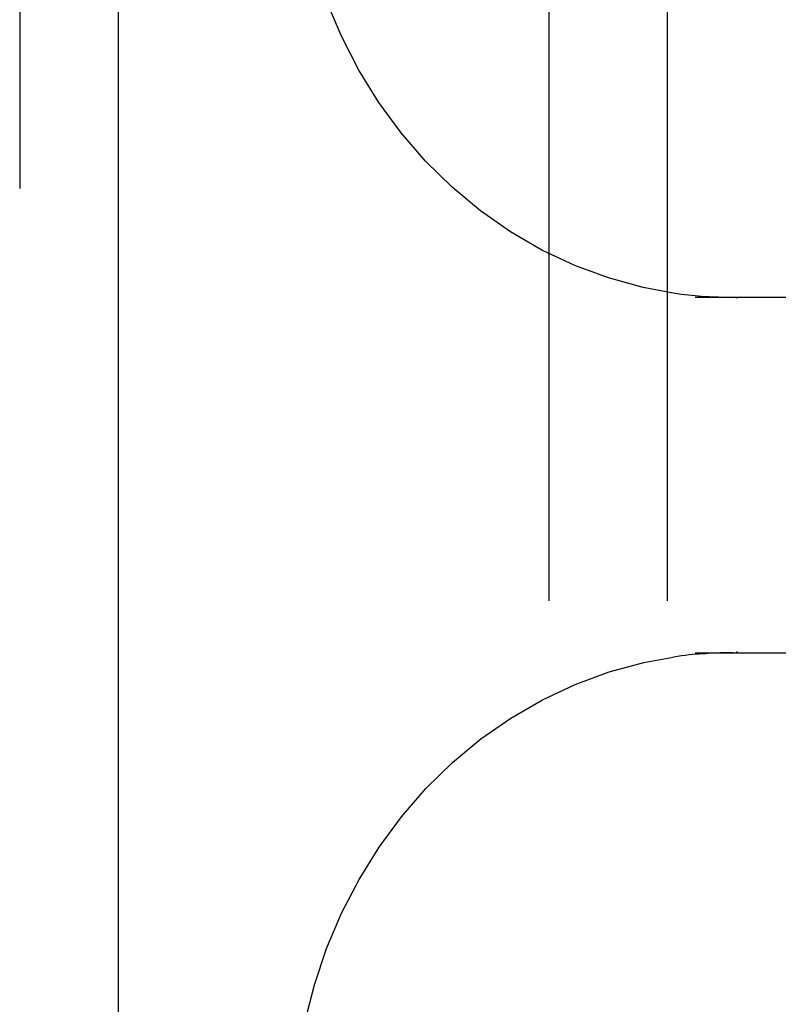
# Model space of a CAD drawing. Header units: inches. Extents: x 0 to 291, y 0 to 188.
# Tile 30 of 113: x 79.04 to 79.84, y 92.478 to 93.517. Entities that reach past the tile are written whole.
import ezdxf

# ---------------------------------------------------------------- set-up
doc = ezdxf.new("R2010")
doc.units = ezdxf.units.IN
doc.header["$LTSCALE"] = 16.018896
doc.header["$MEASUREMENT"] = 0
doc.linetypes.add('HIDDEN', pattern=[0.2, 0.1, -0.1])
doc.layers.add('DEFAULT_2', color=8, linetype='HIDDEN')
doc.layers.add('LEFT_OR_SECONDARY_DOOR_ASSEMBLY', color=7, linetype='CONTINUOUS')

msp = doc.modelspace()

# ---------------------------------------------------------------- linework, layer by layer
at = {"layer": 'DEFAULT_2', "color": 8, "linetype": 'HIDDEN'}
for p, q in [((79.5979, 94.5057), (79.5979, 91.0557)), ((79.7229, 94.5057), (79.7229, 91.0557)), ((80.2299, 93.2242), (79.7525, 93.2242)), ((79.783, 93.2244), (79.7867, 93.2243)), ((79.7867, 93.2243), (79.79, 93.2243)), ((79.79, 93.2243), (79.793, 93.2242)), ((79.7962, 93.2242), (79.7962, 93.2232)), ((79.7525, 92.8492), (80.2299, 92.8492)), ((79.7853, 92.8491), (79.7812, 92.8491)), ((79.7892, 92.8492), (79.7853, 92.8491)), ((79.7926, 92.8492), (79.7892, 92.8492)), ((79.7962, 92.8504), (79.7962, 92.8492))]:
    msp.add_line(p, q, dxfattribs=at)
for points in [[(79.7291, 93.2288), (79.6976, 93.2347), (79.6611, 93.2447), (79.6254, 93.2578), (79.5908, 93.2741), (79.5575, 93.2935), (79.5258, 93.3157), (79.4959, 93.3406), (79.4679, 93.3681), (79.4421, 93.398), (79.4186, 93.43), (79.3976, 93.464), (79.3792, 93.4997), (79.3634, 93.5369), (79.3505, 93.5753), (79.3405, 93.6147), (79.3334, 93.6548), (79.3293, 93.6953), (79.3282, 93.7282)], [(79.729, 93.2289), (79.7334, 93.2282), (79.7375, 93.2277), (79.7415, 93.2272), (79.7452, 93.2268), (79.7488, 93.2264), (79.7522, 93.2261), (79.7555, 93.2258), (79.7586, 93.2256), (79.7616, 93.2253), (79.7644, 93.2252), (79.7671, 93.225), (79.7697, 93.2249), (79.7722, 93.2247), (79.7745, 93.2246), (79.7768, 93.2246), (79.7789, 93.2245), (79.783, 93.2244)], [(79.7957, 93.2242), (79.7958, 93.2242), (79.7959, 93.2241), (79.796, 93.2239), (79.7961, 93.2237), (79.7962, 93.2234), (79.7962, 93.2232)], [(79.3282, 92.3453), (79.3294, 92.3787), (79.3335, 92.4192), (79.3406, 92.4593), (79.3507, 92.4987), (79.3636, 92.5371), (79.3794, 92.5743), (79.3979, 92.61), (79.4189, 92.644), (79.4425, 92.676), (79.4683, 92.7058), (79.4963, 92.7333), (79.5263, 92.7582), (79.558, 92.7803), (79.5913, 92.7996), (79.6258, 92.8158), (79.6615, 92.829), (79.6981, 92.8389), (79.7291, 92.8446)], [(79.7812, 92.8491), (79.7789, 92.849), (79.7766, 92.8489), (79.7742, 92.8488), (79.7716, 92.8487), (79.7689, 92.8486), (79.7661, 92.8484), (79.7631, 92.8482), (79.76, 92.848), (79.7567, 92.8478), (79.7533, 92.8475), (79.7497, 92.8472), (79.746, 92.8468), (79.7421, 92.8464), (79.7379, 92.8459), (79.7336, 92.8453), (79.729, 92.8446)], [(79.7962, 92.8504), (79.7962, 92.8501), (79.7961, 92.8498), (79.796, 92.8496), (79.7959, 92.8494), (79.7958, 92.8493), (79.7957, 92.8492)]]:
    msp.add_lwpolyline(points, dxfattribs=at)
at = {"layer": 'LEFT_OR_SECONDARY_DOOR_ASSEMBLY', "color": 8, "linetype": 'HIDDEN'}
msp.add_line((79.0399, 130.1827), (79.0399, 55.8907), dxfattribs=at)
at = {"layer": 'LEFT_OR_SECONDARY_DOOR_ASSEMBLY', "color": 3, "linetype": 'Continuous'}
msp.add_line((79.1439, 130.1827), (79.1439, 55.8907), dxfattribs=at)

doc.saveas('drawing.dxf')
